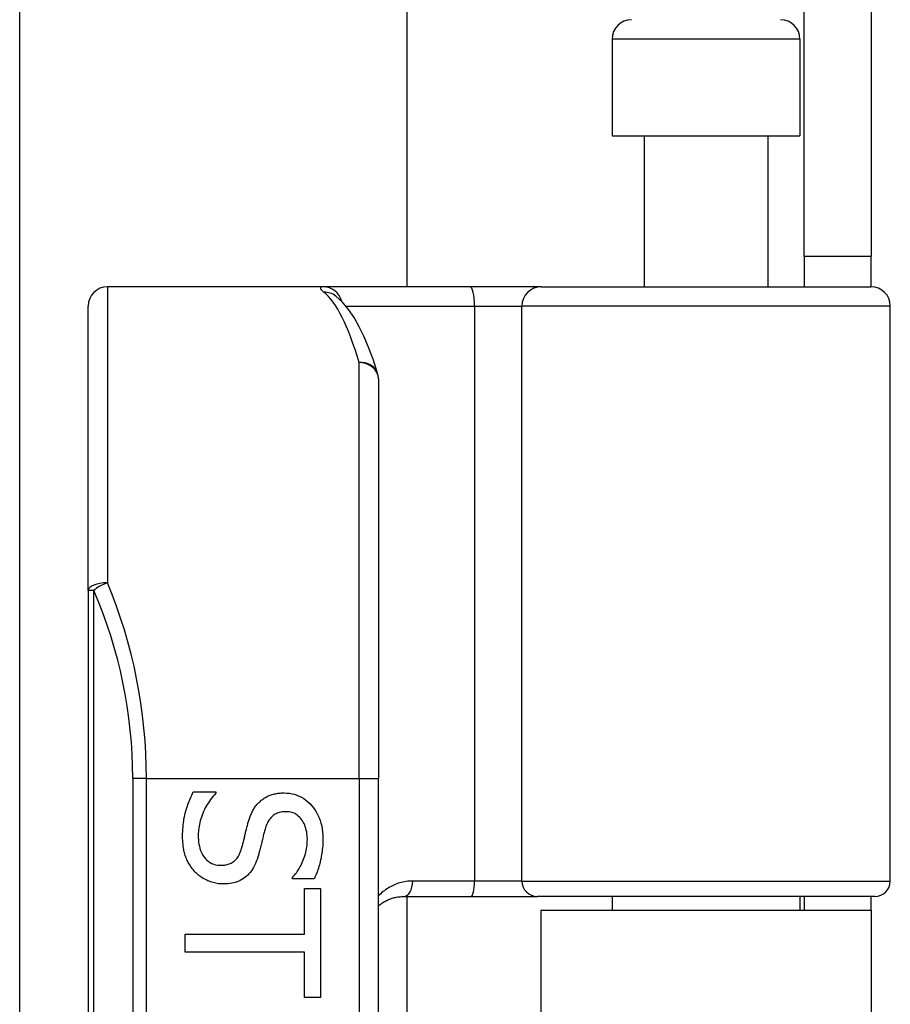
# Model space of a CAD drawing. Header units: inches. Extents: x 5 to 161, y 9 to 87.
# Tile 59 of 195: x 33.772 to 34.658, y 25.643 to 26.645. Entities that reach past the tile are written whole.
import ezdxf

# ---------------------------------------------------------------- set-up
doc = ezdxf.new("R2010")
doc.units = ezdxf.units.IN
doc.header["$MEASUREMENT"] = 0
doc.layers.add('Visible Edges(ANSI)', color=7, linetype='Continuous', lineweight=25)
doc.layers.add('Visible Tangent Edges(ANSI)', color=7, linetype='Continuous', lineweight=25)

msp = doc.modelspace()

# ---------------------------------------------------------------- linework, layer by layer
at = {"layer": 'Visible Edges(ANSI)'}
for p, q in [((33.7724, 25.559), (33.7724, 41.3386)), ((34.1661, 40.5246), (34.1661, 26.3731)), ((34.5705, 26.4041), (34.5705, 26.7161)), ((34.6385, 26.7161), (34.6385, 26.4041)), ((34.375, 26.625), (34.375, 26.5266)), ((34.566, 26.625), (34.566, 26.5266)), ((34.375, 26.5266), (34.566, 26.5266)), ((34.4075, 26.5266), (34.4075, 26.3731)), ((34.5335, 26.5266), (34.5335, 26.3731)), ((34.5705, 26.4041), (34.6385, 26.4041)), ((34.5705, 26.4041), (34.5705, 26.3731)), ((34.6385, 26.3731), (34.6385, 26.4041)), ((34.0811, 26.3731), (33.8617, 26.3731)), ((34.2306, 26.3731), (34.0811, 26.3731)), ((34.3029, 26.3731), (34.2306, 26.3731)), ((34.3029, 26.3731), (34.6383, 26.3731)), ((34.0938, 26.3637), (34.0934, 26.364)), ((33.842, 26.0642), (33.842, 26.3534)), ((34.658, 25.7687), (34.658, 26.3534)), ((34.1373, 26.2793), (34.1373, 25.8731)), ((33.842, 26.0642), (33.842, 24.182)), ((34.1373, 24.3731), (34.1373, 25.8731)), ((33.9488, 25.8593), (33.9718, 25.8593)), ((33.9718, 25.8593), (33.9718, 25.858)), ((34.05, 25.771), (34.05, 25.7724)), ((34.0719, 25.771), (34.05, 25.771)), ((34.0621, 25.7611), (34.0784, 25.7611)), ((34.0621, 25.7148), (34.0621, 25.7611)), ((34.0784, 25.7611), (34.0784, 25.6503)), ((34.163, 25.753), (34.2315, 25.753)), ((34.1661, 25.753), (34.1661, 24.4932)), ((34.2315, 25.753), (34.299, 25.753)), ((34.6422, 25.753), (34.299, 25.753)), ((34.375, 25.753), (34.375, 25.7386)), ((34.566, 25.753), (34.566, 25.7386)), ((34.5705, 25.753), (34.5705, 25.7386)), ((34.6385, 25.7386), (34.6385, 25.753)), ((34.6385, 25.7386), (34.3025, 25.7386)), ((34.3025, 25.7386), (34.3025, 24.5076)), ((34.6385, 25.7386), (34.6385, 24.5076)), ((33.9406, 25.6965), (33.9406, 25.7148)), ((33.9406, 25.7148), (34.0621, 25.7148)), ((34.0621, 25.6965), (33.9406, 25.6965)), ((34.0621, 25.6503), (34.0621, 25.6965)), ((34.0784, 25.6503), (34.0621, 25.6503))]:
    msp.add_line(p, q, dxfattribs=at)
at = {"layer": 'Visible Edges(ANSI)', "flags": 128}
for points in [[(34.1364, 26.2851), (34.1321, 26.2985), (34.1275, 26.3108), (34.1228, 26.3221), (34.1178, 26.3324), (34.1126, 26.3417), (34.107, 26.35), (34.1008, 26.3574), (34.0938, 26.3637)], [(33.9381, 25.8141), (33.9381, 25.8166), (33.9382, 25.819), (33.9383, 25.8213), (33.9385, 25.8236), (33.9386, 25.8258), (33.9389, 25.828), (33.9392, 25.8301), (33.9395, 25.8321), (33.9399, 25.8341), (33.9403, 25.836), (33.9407, 25.8378), (33.9412, 25.8396), (33.9418, 25.8413), (33.9423, 25.843), (33.9429, 25.8448), (33.9435, 25.8464), (33.9441, 25.8481), (33.9447, 25.8498), (33.9453, 25.8514), (33.946, 25.853), (33.9467, 25.8546), (33.9474, 25.8562), (33.9481, 25.8578), (33.9488, 25.8593)], [(33.9718, 25.858), (33.9704, 25.8565), (33.9691, 25.8549), (33.9678, 25.8533), (33.9666, 25.8517), (33.9654, 25.85), (33.9643, 25.8484), (33.9632, 25.8466), (33.9622, 25.8449), (33.9612, 25.8431), (33.9603, 25.8413), (33.9595, 25.8394), (33.9587, 25.8375), (33.9579, 25.8356), (33.9572, 25.8337), (33.9566, 25.8318), (33.956, 25.83), (33.9556, 25.8281), (33.9551, 25.8263), (33.9548, 25.8244), (33.9545, 25.8226), (33.9543, 25.8208), (33.9541, 25.819), (33.954, 25.8172), (33.954, 25.8155)], [(34.0165, 25.8494), (34.0173, 25.8501), (34.0181, 25.8508), (34.0189, 25.8514), (34.0197, 25.852), (34.0206, 25.8526), (34.0215, 25.8532), (34.0224, 25.8537), (34.0233, 25.8542), (34.0242, 25.8547), (34.0252, 25.8552), (34.0262, 25.8556), (34.0272, 25.856), (34.0283, 25.8564), (34.0293, 25.8567), (34.0304, 25.857), (34.0315, 25.8573), (34.0327, 25.8575), (34.0338, 25.8578), (34.035, 25.8579), (34.0362, 25.8581), (34.0375, 25.8582), (34.0388, 25.8583), (34.0401, 25.8583), (34.0414, 25.8583)], [(34.0414, 25.8583), (34.0441, 25.8582), (34.0468, 25.858), (34.0494, 25.8575), (34.052, 25.8569), (34.0544, 25.8561), (34.0568, 25.8551), (34.0591, 25.8539), (34.0613, 25.8525), (34.0635, 25.851), (34.0656, 25.8493), (34.0676, 25.8474), (34.0695, 25.8453), (34.0713, 25.843), (34.0729, 25.8407), (34.0744, 25.8383), (34.0758, 25.8358), (34.077, 25.8331), (34.078, 25.8304), (34.0788, 25.8276), (34.0796, 25.8247), (34.0801, 25.8217), (34.0805, 25.8185), (34.0807, 25.8153), (34.0808, 25.812)], [(34.0043, 25.8266), (34.0046, 25.8278), (34.005, 25.829), (34.0053, 25.8301), (34.0057, 25.8312), (34.0061, 25.8323), (34.0065, 25.8334), (34.0069, 25.8345), (34.0073, 25.8355), (34.0077, 25.8365), (34.0081, 25.8375), (34.0086, 25.8385), (34.0091, 25.8394), (34.0096, 25.8403), (34.0101, 25.8413), (34.0106, 25.8422), (34.0112, 25.843), (34.0117, 25.8439), (34.0123, 25.8447), (34.013, 25.8456), (34.0136, 25.8464), (34.0143, 25.8471), (34.015, 25.8479), (34.0157, 25.8487), (34.0165, 25.8494)], [(34.0433, 25.8392), (34.0419, 25.8392), (34.0405, 25.8391), (34.0392, 25.839), (34.0379, 25.8387), (34.0366, 25.8384), (34.0355, 25.8381), (34.0343, 25.8377), (34.0332, 25.8372), (34.0322, 25.8366), (34.0312, 25.836), (34.0303, 25.8354), (34.0294, 25.8346), (34.0285, 25.8338), (34.0277, 25.833), (34.027, 25.832), (34.0262, 25.8311), (34.0256, 25.83), (34.0249, 25.829), (34.0243, 25.8278), (34.0237, 25.8266), (34.0232, 25.8254), (34.0227, 25.8241), (34.0223, 25.8227), (34.0219, 25.8213)], [(34.065, 25.8108), (34.0649, 25.8129), (34.0648, 25.8149), (34.0646, 25.8168), (34.0643, 25.8187), (34.0639, 25.8205), (34.0635, 25.8223), (34.0629, 25.824), (34.0623, 25.8256), (34.0616, 25.8271), (34.0608, 25.8286), (34.0599, 25.83), (34.059, 25.8314), (34.058, 25.8326), (34.0569, 25.8338), (34.0558, 25.8348), (34.0546, 25.8357), (34.0534, 25.8366), (34.0521, 25.8373), (34.0507, 25.8379), (34.0494, 25.8384), (34.0479, 25.8388), (34.0464, 25.839), (34.0449, 25.8392), (34.0433, 25.8392)], [(33.9981, 25.8017), (33.9984, 25.8028), (33.9986, 25.8038), (33.9989, 25.8048), (33.9992, 25.8059), (33.9995, 25.8068), (33.9997, 25.8078), (34, 25.8088), (34.0002, 25.8097), (34.0004, 25.8107), (34.0007, 25.8116), (34.0009, 25.8125), (34.0011, 25.8134), (34.0013, 25.8143), (34.0015, 25.8152), (34.0017, 25.8162), (34.002, 25.8172), (34.0022, 25.8183), (34.0025, 25.8194), (34.0028, 25.8205), (34.0031, 25.8216), (34.0034, 25.8228), (34.0037, 25.8241), (34.004, 25.8253), (34.0043, 25.8266)], [(34.0219, 25.8213), (34.0216, 25.8203), (34.0213, 25.8193), (34.021, 25.8182), (34.0208, 25.8171), (34.0205, 25.816), (34.0202, 25.8148), (34.0199, 25.8136), (34.0196, 25.8124), (34.0193, 25.8111), (34.0189, 25.8098), (34.0186, 25.8084), (34.0183, 25.807), (34.0179, 25.8056), (34.0176, 25.8043), (34.0173, 25.803), (34.017, 25.8017), (34.0167, 25.8005), (34.0164, 25.7993), (34.016, 25.7982), (34.0157, 25.7971), (34.0155, 25.796), (34.0152, 25.795), (34.0149, 25.794), (34.0146, 25.793)], [(33.9506, 25.7782), (33.9496, 25.7793), (33.9487, 25.7804), (33.9478, 25.7816), (33.9469, 25.7828), (33.9461, 25.784), (33.9453, 25.7852), (33.9445, 25.7865), (33.9438, 25.7877), (33.9431, 25.7891), (33.9425, 25.7904), (33.9419, 25.7917), (33.9413, 25.7931), (33.9408, 25.7946), (33.9404, 25.796), (33.9399, 25.7976), (33.9395, 25.7992), (33.9392, 25.8008), (33.9389, 25.8026), (33.9387, 25.8043), (33.9385, 25.8062), (33.9383, 25.8081), (33.9382, 25.81), (33.9381, 25.812), (33.9381, 25.8141)], [(33.954, 25.8155), (33.954, 25.813), (33.9541, 25.8106), (33.9544, 25.8083), (33.9547, 25.8062), (33.9551, 25.8041), (33.9555, 25.8021), (33.9561, 25.8003), (33.9568, 25.7985), (33.9575, 25.7969), (33.9583, 25.7953), (33.9593, 25.7939), (33.9603, 25.7925), (33.9613, 25.7913), (33.9625, 25.7901), (33.9637, 25.7891), (33.9649, 25.7882), (33.9662, 25.7874), (33.9676, 25.7867), (33.969, 25.7861), (33.9705, 25.7856), (33.972, 25.7852), (33.9736, 25.785), (33.9753, 25.7848), (33.977, 25.7848)], [(34.05, 25.7724), (34.051, 25.7735), (34.052, 25.7747), (34.0529, 25.7759), (34.0538, 25.7772), (34.0547, 25.7785), (34.0556, 25.7799), (34.0565, 25.7813), (34.0573, 25.7828), (34.0582, 25.7843), (34.059, 25.7859), (34.0597, 25.7875), (34.0605, 25.7892), (34.0612, 25.7909), (34.0619, 25.7927), (34.0624, 25.7944), (34.063, 25.7962), (34.0634, 25.798), (34.0638, 25.7997), (34.0642, 25.8015), (34.0645, 25.8034), (34.0647, 25.8052), (34.0648, 25.807), (34.0649, 25.8089), (34.065, 25.8108)], [(34.0808, 25.812), (34.0808, 25.8101), (34.0807, 25.8082), (34.0807, 25.8063), (34.0806, 25.8044), (34.0804, 25.8026), (34.0802, 25.8007), (34.08, 25.7989), (34.0798, 25.7971), (34.0795, 25.7953), (34.0792, 25.7936), (34.0789, 25.7918), (34.0785, 25.7901), (34.0781, 25.7884), (34.0777, 25.7867), (34.0773, 25.7851), (34.0768, 25.7834), (34.0763, 25.7818), (34.0757, 25.7802), (34.0752, 25.7786), (34.0746, 25.7771), (34.0739, 25.7755), (34.0733, 25.774), (34.0726, 25.7725), (34.0719, 25.771)], [(33.977, 25.7848), (33.9783, 25.7848), (33.9796, 25.7849), (33.9809, 25.785), (33.9821, 25.7852), (33.9833, 25.7855), (33.9844, 25.7858), (33.9855, 25.7861), (33.9866, 25.7866), (33.9876, 25.787), (33.9886, 25.7876), (33.9895, 25.7882), (33.9904, 25.7888), (33.9912, 25.7895), (33.992, 25.7903), (33.9928, 25.7912), (33.9935, 25.7921), (33.9942, 25.793), (33.9949, 25.7941), (33.9955, 25.7952), (33.9961, 25.7964), (33.9966, 25.7976), (33.9971, 25.7989), (33.9976, 25.8003), (33.9981, 25.8017)], [(34.0146, 25.793), (34.0138, 25.7907), (34.013, 25.7885), (34.0121, 25.7864), (34.0112, 25.7844), (34.0102, 25.7825), (34.0091, 25.7807), (34.008, 25.7791), (34.0068, 25.7775), (34.0056, 25.776), (34.0043, 25.7747), (34.0029, 25.7734), (34.0015, 25.7722), (34, 25.7712), (33.9984, 25.7702), (33.9968, 25.7694), (33.9952, 25.7686), (33.9935, 25.7679), (33.9917, 25.7673), (33.9899, 25.7668), (33.988, 25.7664), (33.986, 25.7661), (33.984, 25.7658), (33.982, 25.7657), (33.9799, 25.7657)], [(33.9799, 25.7657), (33.9785, 25.7657), (33.9772, 25.7657), (33.9758, 25.7659), (33.9745, 25.766), (33.9731, 25.7662), (33.9718, 25.7665), (33.9705, 25.7668), (33.9691, 25.7671), (33.9678, 25.7675), (33.9665, 25.7679), (33.9652, 25.7684), (33.9639, 25.769), (33.9626, 25.7695), (33.9614, 25.7701), (33.9601, 25.7708), (33.9589, 25.7714), (33.9578, 25.7722), (33.9567, 25.7729), (33.9556, 25.7737), (33.9545, 25.7745), (33.9535, 25.7754), (33.9525, 25.7763), (33.9515, 25.7772), (33.9506, 25.7782)], [(34.1373, 25.7434), (34.1382, 25.7441), (34.139, 25.7448), (34.14, 25.7455), (34.1409, 25.7462), (34.1418, 25.7468), (34.1428, 25.7474), (34.1438, 25.748), (34.1448, 25.7485), (34.1458, 25.749), (34.1468, 25.7495), (34.1479, 25.75), (34.149, 25.7504), (34.1501, 25.7508), (34.1512, 25.7512), (34.1523, 25.7515), (34.1534, 25.7518), (34.1546, 25.7521), (34.1558, 25.7523), (34.1569, 25.7525), (34.1581, 25.7527), (34.1593, 25.7528), (34.1606, 25.7529), (34.1618, 25.753), (34.163, 25.753)]]:
    msp.add_lwpolyline(points, dxfattribs=at)
at = {"layer": 'Visible Edges(ANSI)'}
for centre, radius, start, end in [((34.3947, 26.625), 0.0197, 90, 180), ((34.5463, 26.625), 0.0197, 0, 90), ((33.8617, 26.3534), 0.0197, 90, 180), ((34.6383, 26.3534), 0.0197, 0, 90), ((34.1176, 26.2793), 0.0197, 0, 17.0415), ((34.6422, 25.7687), 0.0157, 270, 0)]:
    msp.add_arc(centre, radius, start, end, dxfattribs=at)
at = {"layer": 'Visible Tangent Edges(ANSI)'}
for p, q in [((34.566, 26.625), (34.375, 26.625)), ((33.8617, 26.3731), (33.8617, 26.072)), ((34.1043, 26.3534), (34.235, 26.3534)), ((34.235, 26.3534), (34.235, 25.7687)), ((34.235, 26.3534), (34.2833, 26.3534)), ((34.658, 26.3534), (34.2833, 26.3534)), ((34.2833, 25.7687), (34.2833, 26.3534)), ((34.1176, 25.8731), (34.1176, 26.296)), ((33.8478, 26.0642), (33.842, 26.0642)), ((33.8478, 24.182), (33.8478, 26.0642)), ((33.9013, 25.8731), (33.8874, 25.8731)), ((33.8874, 25.8731), (33.8874, 24.3731)), ((33.9013, 25.8731), (34.1176, 25.8731)), ((33.9013, 24.3731), (33.9013, 25.8731)), ((34.1176, 25.8731), (34.1176, 24.3731)), ((34.1176, 25.8731), (34.1373, 25.8731)), ((34.235, 25.7687), (34.1722, 25.7687)), ((34.2833, 25.7687), (34.235, 25.7687)), ((34.2833, 25.7687), (34.658, 25.7687))]:
    msp.add_line(p, q, dxfattribs=at)
at = {"layer": 'Visible Tangent Edges(ANSI)', "flags": 128}
for points in [[(34.0811, 26.3731), (34.0806, 26.3731), (34.0802, 26.373), (34.0798, 26.373), (34.0794, 26.3729), (34.0791, 26.3728), (34.0789, 26.3727), (34.0786, 26.3726), (34.0785, 26.3725), (34.0783, 26.3723), (34.0783, 26.3721), (34.0782, 26.3719), (34.0782, 26.3717), (34.0783, 26.3715), (34.0784, 26.3712), (34.0785, 26.3709), (34.0787, 26.3706), (34.0789, 26.3703), (34.0792, 26.37), (34.0795, 26.3696), (34.0799, 26.3692), (34.0803, 26.3689), (34.0808, 26.3684), (34.0813, 26.368), (34.0818, 26.3676)], [(34.1722, 25.7687), (34.1705, 25.7687), (34.1688, 25.7686), (34.1671, 25.7685), (34.1655, 25.7683), (34.1638, 25.768), (34.1622, 25.7677), (34.1606, 25.7673), (34.159, 25.7668), (34.1575, 25.7664), (34.1559, 25.7658), (34.1544, 25.7652), (34.153, 25.7646), (34.1515, 25.7639), (34.1501, 25.7632), (34.1487, 25.7624), (34.1473, 25.7616), (34.146, 25.7608), (34.1446, 25.7599), (34.1433, 25.7589), (34.1421, 25.7579), (34.1408, 25.7569), (34.1396, 25.7558), (34.1384, 25.7547), (34.1373, 25.7536)]]:
    msp.add_lwpolyline(points, dxfattribs=at)
at = {"layer": 'Visible Tangent Edges(ANSI)'}
msp.add_arc((33.4071, 25.8731), 0.4803, 0, 23.4439, dxfattribs=at)
for centre, major_axis, ratio, start_param, end_param in [((34.0811, 26.3534), (0, 0.0197), 0.985236, 4.962801, 6.283185), ((34.0818, 26.3481), (0.012, 0.0156), 0.971402, 0, 0.672693), ((34.0681, 25.8731), (0, -0.5), 0.185699, 2.578938, 2.993098), ((34.2306, 26.3534), (0, 0.0197), 0.225879, 4.712389, 6.283185), ((34.3029, 26.3534), (0, 0.0197), 0.998608, 0, 1.570796), ((34.1176, 26.2793), (0.0188, 0.0058), 0.834757, 0, 1.320298), ((34.1176, 26.2793), (0.0197, 0), 0.845842, 0, 1.570796), ((33.8617, 26.0642), (-0.0197, 0), 0.39785, 4.712389, 6.283185), ((33.8617, 26.0642), (0.0181, 0.0078), 0.369668, 1.411843, 2.276718), ((33.421, 25.8731), (0, 0.5), 0.96063, 4.712389, 5.121562), ((34.163, 25.7687), (0, -0.0157), 0.580671, 0, 1.570796), ((34.2315, 25.7687), (0, -0.0157), 0.225879, 0, 1.570796), ((34.299, 25.7687), (0, -0.0157), 0.998608, 4.712389, 6.283185)]:
    msp.add_ellipse(centre, major_axis=major_axis, ratio=ratio, start_param=start_param, end_param=end_param, dxfattribs=at)

doc.saveas('drawing.dxf')
